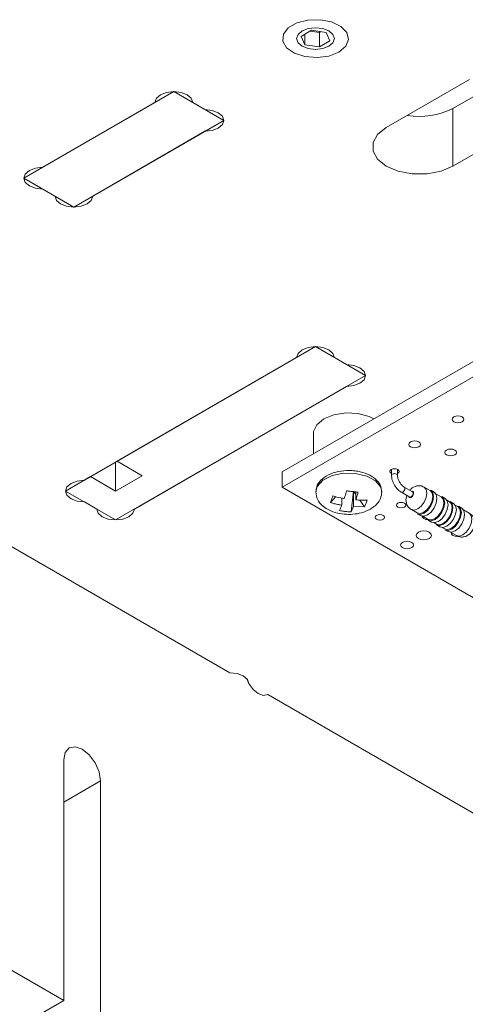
# Model space of a CAD drawing. Header units: millimetres. Extents: x 0 to 210, y 0 to 297.
# Tile 10 of 24: x 136.57 to 140.36, y 155.31 to 163.66. Entities that reach past the tile are written whole.
import ezdxf

# ---------------------------------------------------------------- set-up
doc = ezdxf.new("R2010")
doc.units = ezdxf.units.MM

msp = doc.modelspace()

# ---------------------------------------------------------------- linework, layer by layer
at = {"color": 7, "linetype": 'Continuous', "lineweight": 15}
for p, q in [((139.0506, 163.566), (138.9608, 163.5141)), ((139.1733, 163.547), (139.0506, 163.566)), ((138.9608, 163.5141), (138.9937, 163.4433)), ((138.9937, 163.5331), (138.9937, 163.4433)), ((139.0383, 163.5589), (139.1164, 163.5468)), ((139.1164, 163.5468), (139.1287, 163.5539)), ((139.1164, 163.5468), (139.1164, 163.4243)), ((139.2062, 163.4762), (139.1733, 163.547)), ((138.9937, 163.4433), (139.1164, 163.4243)), ((139.1164, 163.4243), (139.2062, 163.4762)), ((139.6846, 162.74), (140.3917, 163.1482)), ((140.7779, 163.2079), (140.2502, 162.9033)), ((136.6086, 162.3113), (137.8814, 163.0461)), ((137.8814, 163.0461), (138.3057, 162.8012)), ((136.7686, 162.4037), (137.7214, 162.9537)), ((138.0414, 162.9537), (138.1457, 162.8936)), ((140.2502, 162.9033), (140.2502, 162.4134)), ((140.9574, 162.8216), (140.2502, 162.4134)), ((137.0329, 162.0664), (138.3057, 162.8012)), ((138.1457, 162.7088), (137.1929, 162.1588)), ((136.6086, 162.3113), (137.0329, 162.0664)), ((136.8729, 162.1588), (136.7686, 162.219)), ((138.3578, 158.1176), (133.021, 161.1985)), ((140.922, 161.0458), (138.8006, 159.8212)), ((140.922, 160.9152), (138.8006, 159.6906)), ((139.0835, 160.8826), (137.4006, 159.9111)), ((139.5078, 160.6377), (139.0835, 160.8826)), ((137.1222, 159.7504), (138.9235, 160.7903)), ((139.2435, 160.7903), (139.3478, 160.7301)), ((139.5078, 160.6377), (137.3865, 159.4131)), ((139.3478, 160.5453), (137.5465, 159.5055)), ((139.0664, 160.1479), (139.0664, 159.9746)), ((137.3865, 159.9029), (137.3865, 159.658)), ((137.4006, 159.9111), (137.6127, 159.7886)), ((138.8006, 159.6906), (138.8006, 159.8212)), ((139.729, 159.8427), (139.729, 159.792)), ((139.779, 159.792), (139.779, 159.8427)), ((137.1743, 159.7805), (136.9622, 159.658)), ((137.3865, 159.658), (137.1743, 159.7805)), ((137.3865, 159.658), (137.6127, 159.7886)), ((137.3865, 159.4131), (136.9622, 159.658)), ((138.8006, 159.6906), (140.5331, 158.6905)), ((139.385, 159.4816), (139.405, 159.6564)), ((139.405, 159.5269), (139.405, 159.6564)), ((139.4256, 159.6283), (139.408, 159.6524)), ((139.4256, 159.5834), (139.4256, 159.6505)), ((139.6462, 159.6451), (139.6464, 159.6502)), ((139.8123, 159.6479), (139.883, 159.6071)), ((139.908, 159.6504), (139.8373, 159.6912)), ((140.0565, 159.6628), (140.007, 159.6914)), ((140.0908, 159.6488), (140.0626, 159.6651)), ((137.2265, 159.5055), (137.1222, 159.5657)), ((139.2562, 159.6107), (139.2115, 159.5602)), ((139.3072, 159.5388), (139.3072, 159.5988)), ((139.5006, 159.5252), (139.4597, 159.5814)), ((139.8579, 159.6216), (139.8508, 159.5839)), ((140.1501, 159.6088), (140.1051, 159.6347)), ((140.1844, 159.5947), (140.1561, 159.6111)), ((140.2208, 159.568), (140.1987, 159.5807)), ((140.2551, 159.5539), (140.2268, 159.5703)), ((139.405, 159.5269), (139.385, 159.4816)), ((139.405, 159.5269), (139.5006, 159.5252)), ((139.897, 159.5008), (139.9465, 159.4723)), ((140.2915, 159.5271), (140.2694, 159.5399)), ((140.3258, 159.5131), (140.2975, 159.5294)), ((140.3889, 159.4709), (140.3401, 159.4991)), ((139.9476, 159.4659), (139.9759, 159.4496)), ((139.9951, 159.4442), (140.0401, 159.4183)), ((140.0411, 159.4119), (140.0694, 159.3956)), ((140.0887, 159.3902), (140.1108, 159.3774)), ((140.1118, 159.3711), (140.1401, 159.3547)), ((140.1594, 159.3494), (140.1815, 159.3366)), ((140.1825, 159.3302), (140.2108, 159.3139)), ((140.2301, 159.3086), (140.2789, 159.2804)), ((131.8003, 158.3104), (136.9481, 155.3386)), ((143.7504, 155.0045), (138.6778, 157.9328)), ((136.9481, 155.3386), (136.9481, 157.38)), ((137.2592, 157.2004), (137.2592, 155.159)), ((136.9481, 155.3386), (136.5238, 155.0937))]:
    msp.add_line(p, q, dxfattribs=at)
at = {"color": 8, "linetype": 'Continuous', "lineweight": 15}
msp.add_line((137.2592, 157.2004), (136.9481, 157.0208), dxfattribs=at)
at = {"color": 7, "linetype": 'Continuous', "lineweight": 15, "flags": 128}
for points in [[(139.2815, 163.3808), (139.3397, 163.4298), (139.3632, 163.4877), (139.349, 163.5465), (139.2989, 163.5984), (139.2198, 163.6363), (139.1222, 163.6552), (139.0194, 163.6525), (138.9253, 163.6285), (138.8525, 163.5865), (138.811, 163.5321), (138.8062, 163.4728), (138.8389, 163.4165), (138.9046, 163.3708), (138.9945, 163.3419), (139.0964, 163.3337), (139.1966, 163.3473), (139.2815, 163.3808)], [(139.1967, 163.5604), (139.2313, 163.5305), (139.2435, 163.4951), (139.2313, 163.4598), (139.1967, 163.4298), (139.1447, 163.4098), (139.0835, 163.4028), (139.0223, 163.4098), (138.9704, 163.4298), (138.9357, 163.4598), (138.9235, 163.4951), (138.9357, 163.5305), (138.9704, 163.5604), (139.0223, 163.5805), (139.0835, 163.5875), (139.1447, 163.5805), (139.1967, 163.5604)], [(137.7214, 162.9537), (137.7336, 162.9891), (137.7683, 163.0191), (137.8202, 163.0391), (137.8814, 163.0461), (137.9427, 163.0391), (137.9946, 163.0191), (138.0293, 162.9891), (138.0414, 162.9537)], [(138.1457, 162.8936), (138.2069, 162.8865), (138.2588, 162.8665), (138.2935, 162.8365), (138.3057, 162.8012), (138.2935, 162.7658), (138.2588, 162.7359), (138.2069, 162.7159), (138.1457, 162.7088)], [(140.2502, 162.4134), (140.149, 162.3709), (140.03, 162.3486), (139.9048, 162.3486), (139.7858, 162.3709), (139.6846, 162.4134), (139.611, 162.4718), (139.5723, 162.5406), (139.5723, 162.6128), (139.611, 162.6815), (139.6846, 162.74)], [(136.7686, 162.219), (136.7074, 162.226), (136.6555, 162.246), (136.6208, 162.276), (136.6086, 162.3113), (136.6208, 162.3467), (136.6555, 162.3767), (136.7074, 162.3967), (136.7686, 162.4037)], [(137.1929, 162.1588), (137.1807, 162.1234), (137.146, 162.0935), (137.0941, 162.0735), (137.0329, 162.0664), (136.9717, 162.0735), (136.9198, 162.0935), (136.8851, 162.1234), (136.8729, 162.1588)], [(138.9235, 160.7903), (138.9357, 160.8256), (138.9704, 160.8556), (139.0223, 160.8756), (139.0835, 160.8826), (139.1447, 160.8756), (139.1967, 160.8556), (139.2313, 160.8256), (139.2435, 160.7903)], [(139.3478, 160.7301), (139.409, 160.723), (139.4609, 160.703), (139.4956, 160.6731), (139.5078, 160.6377), (139.4956, 160.6024), (139.4609, 160.5724), (139.409, 160.5524), (139.3478, 160.5453)], [(139.5785, 160.2703), (139.5384, 160.2897), (139.444, 160.3151), (139.3402, 160.3204), (139.2396, 160.3048), (139.1542, 160.2703), (139.0945, 160.2211), (139.0675, 160.163), (139.0664, 160.1479)], [(140.328, 160.2865), (140.3118, 160.2928), (140.2926, 160.295), (140.2735, 160.2928), (140.2572, 160.2865), (140.2464, 160.2772), (140.2426, 160.2661), (140.2464, 160.2551), (140.2572, 160.2457), (140.2735, 160.2394), (140.2926, 160.2372), (140.3118, 160.2394), (140.328, 160.2457), (140.3389, 160.2551), (140.3427, 160.2661), (140.3389, 160.2772), (140.328, 160.2865)], [(139.9604, 160.0743), (139.9441, 160.0806), (139.925, 160.0828), (139.9058, 160.0806), (139.8896, 160.0743), (139.8787, 160.0649), (139.8749, 160.0539), (139.8787, 160.0428), (139.8896, 160.0335), (139.9058, 160.0272), (139.925, 160.025), (139.9441, 160.0272), (139.9604, 160.0335), (139.9712, 160.0428), (139.975, 160.0539), (139.9712, 160.0649), (139.9604, 160.0743)], [(140.2666, 160.0062), (140.2504, 160.0124), (140.2312, 160.0146), (140.2121, 160.0124), (140.1958, 160.0062), (140.185, 159.9968), (140.1812, 159.9858), (140.185, 159.9747), (140.1958, 159.9653), (140.2121, 159.9591), (140.2312, 159.9569), (140.2504, 159.9591), (140.2666, 159.9653), (140.2774, 159.9747), (140.2812, 159.9858), (140.2774, 159.9968), (140.2666, 160.0062)], [(139.4238, 159.808), (139.3209, 159.8093), (139.2242, 159.789), (139.1467, 159.75), (139.0988, 159.6974), (139.0864, 159.6522), (139.0865, 159.6446)], [(139.7822, 159.841), (139.7693, 159.846), (139.754, 159.8478), (139.7387, 159.846), (139.7258, 159.841), (139.7171, 159.8336), (139.7141, 159.8247), (139.7171, 159.8159), (139.7258, 159.8085), (139.729, 159.8068)], [(139.779, 159.8068), (139.7822, 159.8085), (139.7908, 159.8159), (139.7939, 159.8247), (139.7908, 159.8336), (139.7822, 159.841)], [(137.1222, 159.5657), (137.061, 159.5727), (137.0091, 159.5927), (136.9744, 159.6227), (136.9622, 159.658), (136.9744, 159.6934), (137.0091, 159.7233), (137.061, 159.7434), (137.1222, 159.7504)], [(139.883, 159.6071), (139.8887, 159.606), (139.8955, 159.6083), (139.9022, 159.6138), (139.908, 159.6215), (139.9118, 159.6304), (139.9131, 159.639)], [(139.9131, 159.639), (139.9118, 159.646), (139.908, 159.6504), (139.908, 159.6504)], [(139.9465, 159.4723), (139.9718, 159.4674), (140.0015, 159.4777), (140.0313, 159.5017), (140.0565, 159.5358), (140.0734, 159.5746), (140.0793, 159.6124), (140.0734, 159.6434), (140.0565, 159.6628), (140.0565, 159.6628)], [(140.0626, 159.6651), (140.0626, 159.6651), (140.0802, 159.6448), (140.0864, 159.6124), (140.0802, 159.5729), (140.0626, 159.5323), (140.0362, 159.4967), (140.0051, 159.4716), (139.9739, 159.4608), (139.9476, 159.4659)], [(140.1147, 159.5961), (140.1085, 159.6285), (140.0909, 159.6487), (140.0908, 159.6488)], [(139.8379, 159.5555), (139.8249, 159.5605), (139.8097, 159.5622), (139.7944, 159.5605), (139.7815, 159.5555), (139.7728, 159.548), (139.7698, 159.5392), (139.7728, 159.5304), (139.7815, 159.5229), (139.7944, 159.5179), (139.8097, 159.5162), (139.8249, 159.5179), (139.8379, 159.5229), (139.8465, 159.5304), (139.8495, 159.5392), (139.8465, 159.548), (139.8379, 159.5555)], [(139.9759, 159.4496), (140.0022, 159.4444), (140.0334, 159.4553), (140.0645, 159.4804), (140.0909, 159.5159), (140.1085, 159.5566), (140.1147, 159.5961)], [(140.0401, 159.4183), (140.0653, 159.4134), (140.0951, 159.4237), (140.1248, 159.4477), (140.1501, 159.4818), (140.1669, 159.5206), (140.1729, 159.5584), (140.1669, 159.5894), (140.1501, 159.6088), (140.1501, 159.6088)], [(140.1561, 159.6111), (140.1561, 159.6111), (140.1737, 159.5908), (140.1799, 159.5584), (140.1737, 159.5189), (140.1561, 159.4783), (140.1297, 159.4427), (140.0986, 159.4176), (140.0675, 159.4068), (140.0411, 159.4119)], [(140.1108, 159.3774), (140.136, 159.3725), (140.1658, 159.3829), (140.1956, 159.4069), (140.2208, 159.4409), (140.2377, 159.4798), (140.2436, 159.5176), (140.2377, 159.5486), (140.2208, 159.568), (140.2208, 159.568)], [(140.2268, 159.5703), (140.2268, 159.5703), (140.2445, 159.55), (140.2506, 159.5176), (140.2445, 159.4781), (140.2268, 159.4375), (140.2004, 159.4019), (140.1693, 159.3768), (140.1382, 159.3659), (140.1118, 159.3711)], [(140.2082, 159.5421), (140.202, 159.5745), (140.1844, 159.5947), (140.1844, 159.5947)], [(137.5465, 159.5055), (137.5343, 159.4701), (137.4996, 159.4401), (137.4477, 159.4201), (137.3865, 159.4131), (137.3252, 159.4201), (137.2733, 159.4401), (137.2386, 159.4701), (137.2265, 159.5055)], [(140.0694, 159.3956), (140.0958, 159.3904), (140.1269, 159.4012), (140.158, 159.4264), (140.1844, 159.4619), (140.202, 159.5026), (140.2082, 159.5421)], [(140.1401, 159.3547), (140.1665, 159.3496), (140.1976, 159.3604), (140.2287, 159.3855), (140.2551, 159.4211), (140.2727, 159.4618), (140.2789, 159.5013)], [(140.1815, 159.3366), (140.2067, 159.3317), (140.2365, 159.3421), (140.2663, 159.3661), (140.2915, 159.4001), (140.3084, 159.439), (140.3143, 159.4768), (140.3084, 159.5077), (140.2915, 159.5271), (140.2915, 159.5271)], [(140.2975, 159.5294), (140.2975, 159.5294), (140.3152, 159.5091), (140.3214, 159.4768), (140.3152, 159.4373), (140.2975, 159.3966), (140.2712, 159.361), (140.24, 159.3359), (140.2089, 159.3251), (140.1825, 159.3302)], [(140.2789, 159.5013), (140.2727, 159.5336), (140.2551, 159.5539), (140.2551, 159.5539)], [(140.3496, 159.4605), (140.3434, 159.4928), (140.3258, 159.5131), (140.3258, 159.5131)], [(139.6583, 159.4518), (139.6453, 159.4568), (139.6301, 159.4585), (139.6148, 159.4568), (139.6019, 159.4518), (139.5932, 159.4443), (139.5902, 159.4355), (139.5932, 159.4267), (139.6019, 159.4192), (139.6148, 159.4142), (139.6301, 159.4125), (139.6453, 159.4142), (139.6583, 159.4192), (139.6669, 159.4267), (139.6699, 159.4355), (139.6669, 159.4443), (139.6583, 159.4518)], [(139.9866, 159.4453), (139.9906, 159.4355), (140.0026, 159.4251), (140.0204, 159.4182), (140.0415, 159.4158), (140.045, 159.4159)], [(140.2108, 159.3139), (140.2372, 159.3088), (140.2683, 159.3196), (140.2994, 159.3447), (140.3258, 159.3803), (140.3434, 159.4209), (140.3496, 159.4605)], [(140.0487, 159.3089), (140.0276, 159.3171), (140.0027, 159.3199), (139.9779, 159.3171), (139.9568, 159.3089), (139.9427, 159.2967), (139.9377, 159.2824), (139.9427, 159.268), (139.9568, 159.2558), (139.9779, 159.2477), (140.0027, 159.2448), (140.0276, 159.2477), (140.0487, 159.2558), (140.0628, 159.268), (140.0678, 159.2824), (140.0628, 159.2967), (140.0487, 159.3089)], [(140.234, 159.3063), (140.2339, 159.3048), (140.2381, 159.2926), (140.2501, 159.2823), (140.2679, 159.2754), (140.289, 159.2729), (140.2982, 159.2734)], [(139.9002, 159.2232), (139.8823, 159.2301), (139.8612, 159.2325), (139.8401, 159.2301), (139.8222, 159.2232), (139.8103, 159.2128), (139.8061, 159.2007), (139.8103, 159.1885), (139.8222, 159.1782), (139.8401, 159.1713), (139.8612, 159.1688), (139.8823, 159.1713), (139.9002, 159.1782), (139.9121, 159.1885), (139.9163, 159.2007), (139.9121, 159.2128), (139.9002, 159.2232)], [(138.5178, 158.0252), (138.5057, 158.0605), (138.471, 158.0905), (138.4191, 158.1105), (138.3578, 158.1176)], [(138.6778, 157.9328), (138.6411, 157.9257), (138.5978, 157.9408), (138.5545, 157.9757), (138.5178, 158.0252), (138.4968, 158.071)], [(136.9481, 157.38), (136.9599, 157.4419), (136.9936, 157.4807), (137.0441, 157.4905), (137.1036, 157.4698), (137.1632, 157.4218), (137.2136, 157.3537), (137.2473, 157.276), (137.2592, 157.2004)]]:
    msp.add_lwpolyline(points, dxfattribs=at)
at = {"color": 8, "linetype": 'Continuous', "lineweight": 15, "flags": 128}
for points in [[(139.6464, 159.6502), (139.6373, 159.6906), (139.5934, 159.7443), (139.5189, 159.7853), (139.4238, 159.808)], [(139.729, 159.792), (139.7309, 159.7976), (139.7364, 159.8023), (139.7445, 159.8054), (139.754, 159.8065), (139.7636, 159.8054), (139.7717, 159.8023), (139.7771, 159.7976), (139.779, 159.792), (139.779, 159.792)], [(139.8123, 159.6479), (139.818, 159.6468), (139.8248, 159.6492), (139.8315, 159.6546), (139.8373, 159.6624), (139.8411, 159.6712), (139.8424, 159.6798), (139.8411, 159.6868), (139.8373, 159.6912), (139.8373, 159.6912)], [(139.8747, 159.6119), (139.8759, 159.6081), (139.8805, 159.6028), (139.8873, 159.6014), (139.8955, 159.6043), (139.9036, 159.6108), (139.9105, 159.6201), (139.9151, 159.6307), (139.9167, 159.641), (139.9151, 159.6494), (139.9105, 159.6547), (139.9036, 159.6561), (139.8997, 159.6552)], [(139.897, 159.5009), (139.897, 159.5008), (139.9223, 159.4959), (139.952, 159.5063), (139.9818, 159.5303), (140.007, 159.5643), (140.0239, 159.6032), (140.0298, 159.641), (140.0239, 159.672), (140.0071, 159.6913)], [(140.2789, 159.2804), (140.3041, 159.2755), (140.3339, 159.2858), (140.3636, 159.3099), (140.3889, 159.3439), (140.4057, 159.3828), (140.4117, 159.4206), (140.4057, 159.4515), (140.3889, 159.4709), (140.3889, 159.4709)]]:
    msp.add_lwpolyline(points, dxfattribs=at)
at = {"color": 7, "linetype": 'Continuous', "lineweight": 15}
msp.add_arc((139.9668, 163.457), 0.622, 260.48602, 297.1098, dxfattribs=at)
for points, knots in [([(139.4196, 159.8294), (139.4032, 159.8308), (139.3558, 159.8349), (139.2756, 159.8265), (139.1896, 159.7978), (139.1271, 159.7525), (139.0909, 159.7009), (139.09, 159.6664), (139.0896, 159.6529)], [0, 0, 0, 0, 0.105087, 0.304112, 0.50603, 0.713129, 0.888114, 1, 1, 1, 1]), ([(139.643, 159.6502), (139.6425, 159.6663), (139.6412, 159.7032), (139.6041, 159.7533), (139.5454, 159.7958), (139.4793, 159.8202), (139.4345, 159.8271), (139.4196, 159.8294)], [0, 0, 0, 0, 0.170662, 0.391952, 0.624199, 0.875153, 1, 1, 1, 1]), ([(139.729, 159.792), (139.7297, 159.7822), (139.7314, 159.7583), (139.7466, 159.718), (139.7731, 159.6784), (139.7971, 159.657), (139.8105, 159.649), (139.8123, 159.6479)], [0, 0, 0, 0, 0.182384, 0.44419, 0.705988, 0.96075, 1, 1, 1, 1]), ([(139.8373, 159.6912), (139.8321, 159.6947), (139.8211, 159.7021), (139.804, 159.7216), (139.7895, 159.7461), (139.7805, 159.7717), (139.7795, 159.7856), (139.779, 159.792)], [0, 0, 0, 0, 0.17829, 0.383504, 0.597839, 0.814455, 1, 1, 1, 1]), ([(139.0864, 159.6504), (139.0895, 159.6279), (139.0954, 159.586), (139.136, 159.537), (139.1825, 159.5039), (139.2394, 159.4782), (139.3058, 159.4622), (139.383, 159.4585), (139.4588, 159.4681), (139.5219, 159.4891), (139.5727, 159.5185), (139.6102, 159.5518), (139.6401, 159.5961), (139.6442, 159.6316), (139.6464, 159.6503)], [0, 0, 0, 0, 0.104207, 0.194266, 0.270387, 0.333427, 0.431062, 0.520467, 0.606065, 0.704787, 0.765753, 0.835129, 0.913224, 1, 1, 1, 1]), ([(139.3477, 159.6603), (139.3431, 159.644), (139.3364, 159.6209), (139.3297, 159.6011), (139.3277, 159.5953)], [0, 0, 0, 0, 0.703786, 1, 1, 1, 1]), ([(139.4456, 159.6485), (139.434, 159.6496), (139.4107, 159.6519), (139.378, 159.6559), (139.3569, 159.659), (139.3477, 159.6603)], [0, 0, 0, 0, 0.359463, 0.720198, 1, 1, 1, 1]), ([(139.4456, 159.6485), (139.4433, 159.6402), (139.4386, 159.6235), (139.4319, 159.6022), (139.4276, 159.5893), (139.4256, 159.5834)], [0, 0, 0, 0, 0.350852, 0.70394, 1, 1, 1, 1]), ([(140.0063, 159.6901), (140.001, 159.6934), (139.9865, 159.7023), (139.959, 159.7049), (139.9292, 159.6993), (139.9028, 159.686), (139.8894, 159.6718), (139.8829, 159.6649)], [0, 0, 0, 0, 0.135864, 0.366219, 0.578692, 0.795876, 1, 1, 1, 1]), ([(139.2321, 159.6167), (139.2292, 159.6095), (139.2234, 159.595), (139.2167, 159.5762), (139.2131, 159.5651), (139.2115, 159.5602)], [0, 0, 0, 0, 0.359463, 0.720198, 1, 1, 1, 1]), ([(139.2115, 159.5602), (139.2226, 159.5569), (139.2448, 159.5504), (139.2768, 159.5437), (139.2977, 159.5403), (139.3072, 159.5388)], [0, 0, 0, 0, 0.350852, 0.70394, 1, 1, 1, 1]), ([(139.2321, 159.6167), (139.2544, 159.6106), (139.286, 159.6019), (139.3182, 159.5968), (139.3277, 159.5953)], [0, 0, 0, 0, 0.703786, 1, 1, 1, 1]), ([(139.4256, 159.5834), (139.4416, 159.5822), (139.4737, 159.5796), (139.5053, 159.581), (139.5212, 159.5817)], [0, 0, 0, 0, 0.49796, 1, 1, 1, 1]), ([(139.5006, 159.5252), (139.5035, 159.5314), (139.5093, 159.5438), (139.516, 159.5628), (139.5196, 159.576), (139.5212, 159.5817)], [0, 0, 0, 0, 0.359463, 0.720198, 1, 1, 1, 1]), ([(139.8508, 159.5839), (139.852, 159.5719), (139.8543, 159.5489), (139.8715, 159.5191), (139.8889, 159.507), (139.8973, 159.5012)], [0, 0, 0, 0, 0.363164, 0.696103, 1, 1, 1, 1]), ([(139.3072, 159.5388), (139.3038, 159.5302), (139.2971, 159.513), (139.2904, 159.5), (139.2871, 159.4934)], [0, 0, 0, 0, 0.49796, 1, 1, 1, 1]), ([(139.2871, 159.4934), (139.2987, 159.4912), (139.322, 159.4869), (139.3548, 159.4831), (139.3758, 159.482), (139.385, 159.4816)], [0, 0, 0, 0, 0.359463, 0.720198, 1, 1, 1, 1]), ([(140.2791, 159.2808), (140.2798, 159.2802), (140.2892, 159.2724), (140.3125, 159.2678), (140.3434, 159.2685), (140.3722, 159.2793), (140.3987, 159.299), (140.4222, 159.3298), (140.4356, 159.3678), (140.4356, 159.4063), (140.4235, 159.4384), (140.4066, 159.4607), (140.3924, 159.4676), (140.3881, 159.4697)], [0, 0, 0, 0, 0.008303, 0.112593, 0.20486, 0.294714, 0.39207, 0.506653, 0.641478, 0.753151, 0.85548, 0.956715, 1, 1, 1, 1])]:
    msp.add_open_spline(points, degree=3, knots=knots, dxfattribs=at)

doc.saveas('drawing.dxf')
